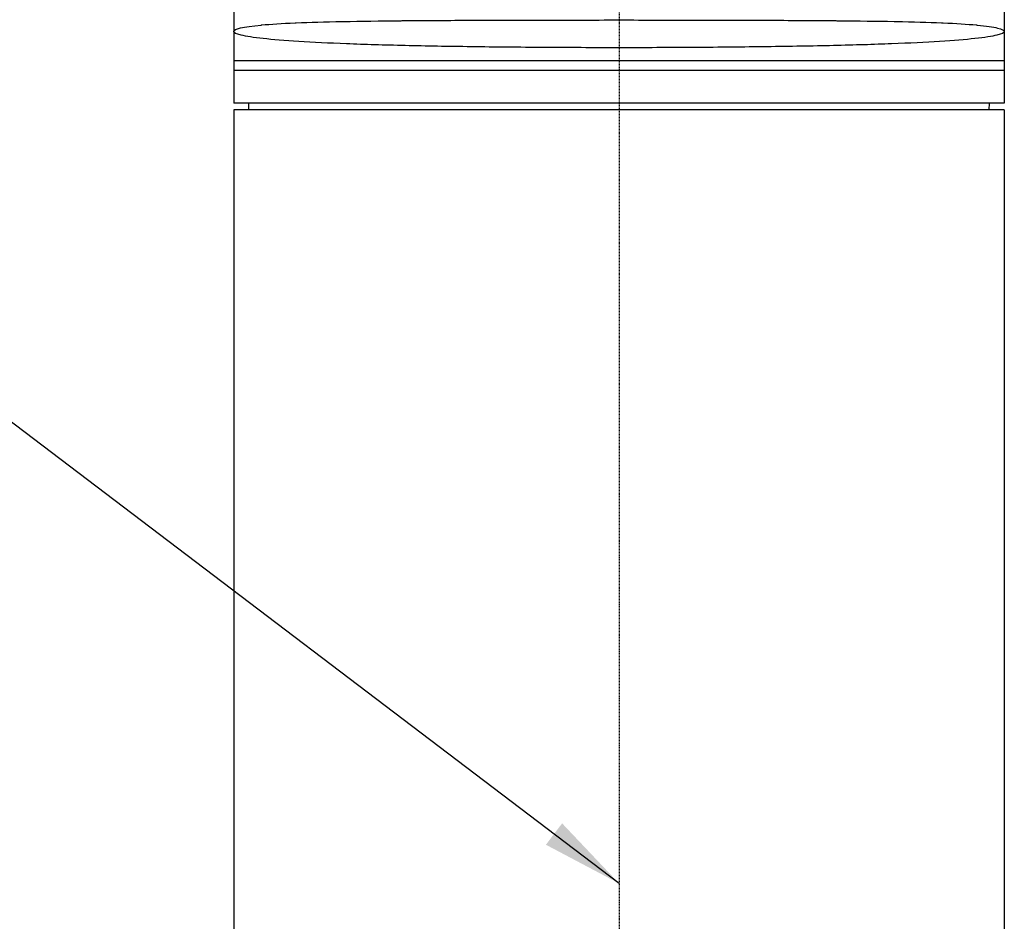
# Model space of a CAD drawing. Header units: millimetres. Extents: x 0 to 5219, y 0 to 2970.
# Tile 181 of 229: x 2701 to 2852, y 1351 to 1489. Entities that reach past the tile are written whole.
import ezdxf

# ---------------------------------------------------------------- set-up
doc = ezdxf.new("R2010")
doc.units = ezdxf.units.MM
doc.header["$LTSCALE"] = 0.2
doc.linetypes.add('CENTER2', pattern=[1.125, 0.75, -0.125, 0.125, -0.125])
doc.layers.add('02_Center Line', color=1, linetype='CENTER2')
doc.styles.add('Rainbow-5.0 Style', font='malgunsl.ttf')
doc.dimstyles.new('Rainbow-5.0 Style', dxfattribs={"dimtxt": 4, "dimasz": 2.5, "dimexe": 1, "dimexo": 1, "dimgap": 1, "dimtad": 1, "dimdsep": 46, "dimtxsty": 'Rainbow-5.0 Style', "dimcen": 0, "dimclrd": 251, "dimclre": 251, "dimclrt": 7, "dimazin": 3, "dimtp": 0.1, "dimtm": 0.1, "dimtfac": 0.61, "dimtmove": 0, "dimatfit": 3, "dimfxl": 1, "dimlwd": -1, "dimlwe": -1, "dimarcsym": 1})

# ---------------------------------------------------------------- blocks, each defined once
blk = doc.blocks.new('Blk$A16R1-4W24P')
for p, q in [((-59, 883.9), (-59, 735.5)), ((59, 883.9), (59, 735.5)), ((59, 742), (-59, 742)), ((59, 740.5), (-59, 740.5)), ((59, 735.5), (-59, 735.5)), ((59, 734.5), (-59, 734.5)), ((-59, 734.5), (-59, 336.2)), ((-56.7, 734.5), (-56.71, 735.5)), ((56.7, 734.5), (56.71, 735.5)), ((59, 734.5), (59, 336.2))]:
    blk.add_line(p, q)
for points, knots in [([(-59, 746.5), (-59, 746.88), (-57.58, 747.23), (-54.81, 747.49), (-54.78, 747.49), (-54.75, 747.5), (-54.72, 747.5), (-53.34, 747.63), (-51.62, 747.73), (-49.59, 747.82), (-49.53, 747.82), (-49.48, 747.82), (-49.42, 747.83), (-47.37, 747.91), (-45.03, 747.98), (-42.41, 748.03), (-42.34, 748.03), (-42.27, 748.03), (-42.2, 748.03), (-39.55, 748.09), (-36.59, 748.12), (-33.46, 748.15), (-33.38, 748.15), (-33.31, 748.15), (-33.23, 748.16), (-30.06, 748.18), (-26.7, 748.2), (-23.15, 748.22), (-23.09, 748.22), (-23.04, 748.22), (-22.98, 748.22), (-21.21, 748.23), (-19.39, 748.23), (-17.55, 748.24), (-15.66, 748.24), (-13.74, 748.25), (-11.81, 748.25), (-11.79, 748.25), (-11.77, 748.25), (-11.75, 748.25), (-7.93, 748.25), (-4.04, 748.26), (-0.08, 748.26), (-0.05, 748.26), (-0.03, 748.26), (0, 748.26), (4.01, 748.26), (7.97, 748.25), (11.88, 748.25), (15.68, 748.24), (19.37, 748.23), (22.9, 748.22), (23, 748.22), (23.1, 748.22), (23.2, 748.22), (25.01, 748.21), (26.77, 748.2), (28.5, 748.19), (30.1, 748.18), (31.68, 748.17), (33.19, 748.16), (33.31, 748.15), (33.43, 748.15), (33.54, 748.15), (36.65, 748.12), (39.51, 748.09), (42.12, 748.04), (42.23, 748.03), (42.34, 748.03), (42.44, 748.03), (45.03, 747.98), (47.38, 747.91), (49.4, 747.83), (49.48, 747.82), (49.56, 747.82), (49.64, 747.82), (51.63, 747.73), (53.32, 747.63), (54.69, 747.5), (54.73, 747.5), (54.78, 747.49), (54.83, 747.49), (55.52, 747.42), (56.14, 747.35), (56.66, 747.28), (57.18, 747.2), (57.62, 747.12), (57.96, 747.03), (58.66, 746.86), (59, 746.69), (59, 746.5)], [0, 0, 0, 0, 0.123722, 0.123722, 0.123722, 0.125, 0.125, 0.125, 0.185856, 0.185856, 0.185856, 0.1875, 0.1875, 0.1875, 0.248307, 0.248307, 0.248307, 0.25, 0.25, 0.25, 0.311031, 0.311031, 0.311031, 0.3125, 0.3125, 0.3125, 0.374024, 0.374024, 0.374024, 0.375, 0.375, 0.375, 0.405578, 0.405578, 0.405578, 0.437167, 0.437167, 0.437167, 0.4375, 0.4375, 0.4375, 0.5, 0.5, 0.5, 0.500409, 0.500409, 0.500409, 0.563613, 0.563613, 0.563613, 0.625, 0.625, 0.625, 0.626773, 0.626773, 0.626773, 0.658295, 0.658295, 0.658295, 0.6875, 0.6875, 0.6875, 0.689747, 0.689747, 0.689747, 0.75, 0.75, 0.75, 0.752488, 0.752488, 0.752488, 0.8125, 0.8125, 0.8125, 0.814922, 0.814922, 0.814922, 0.875, 0.875, 0.875, 0.87706, 0.87706, 0.87706, 0.907872, 0.907872, 0.907872, 0.93849, 0.93849, 0.93849, 1, 1, 1, 1]), ([(59, 746.5), (59, 746.31), (58.62, 746.12), (57.87, 745.93), (57.5, 745.84), (57.03, 745.75), (56.47, 745.66), (55.91, 745.58), (55.25, 745.49), (54.51, 745.41), (53.04, 745.25), (51.23, 745.1), (49.09, 744.96), (46.95, 744.83), (44.47, 744.71), (41.75, 744.61), (39.03, 744.5), (36.06, 744.42), (32.84, 744.34), (31.23, 744.3), (29.55, 744.27), (27.85, 744.24), (26.15, 744.21), (24.41, 744.18), (22.64, 744.16), (19.09, 744.11), (15.38, 744.07), (11.57, 744.05), (7.75, 744.03), (3.9, 744.01), (0, 744.01), (-3.9, 744.01), (-7.73, 744.03), (-11.5, 744.05), (-13.38, 744.06), (-15.25, 744.08), (-17.1, 744.09), (-18.96, 744.11), (-20.8, 744.13), (-22.59, 744.16), (-26.16, 744.2), (-29.55, 744.26), (-32.75, 744.34), (-35.96, 744.41), (-38.99, 744.5), (-41.71, 744.61), (-44.43, 744.71), (-46.88, 744.83), (-49.03, 744.96), (-51.19, 745.1), (-53.02, 745.25), (-54.49, 745.41), (-55.97, 745.57), (-57.09, 745.75), (-57.85, 745.93), (-58.61, 746.12), (-59, 746.31), (-59, 746.5)], [0, 0, 0, 0, 0.0625, 0.0625, 0.0625, 0.093761, 0.093761, 0.093761, 0.125, 0.125, 0.125, 0.1875, 0.1875, 0.1875, 0.25, 0.25, 0.25, 0.3125, 0.3125, 0.3125, 0.343762, 0.343762, 0.343762, 0.375, 0.375, 0.375, 0.437505, 0.437505, 0.437505, 0.5, 0.5, 0.5, 0.562494, 0.562494, 0.562494, 0.593742, 0.593742, 0.593742, 0.62499, 0.62499, 0.62499, 0.687486, 0.687486, 0.687486, 0.749983, 0.749983, 0.749983, 0.812483, 0.812483, 0.812483, 0.874986, 0.874986, 0.874986, 0.9375, 0.9375, 0.9375, 1, 1, 1, 1])]:
    blk.add_open_spline(points, degree=3, knots=knots)
at = {"layer": '02_Center Line'}
blk.add_line((0, 1565), (0, -20), dxfattribs=at)

msp = doc.modelspace()

# ---------------------------------------------------------------- block references
msp.add_blockref('Blk$A16R1-4W24P', (2793.105, 740.896))

# ---------------------------------------------------------------- leaders
at = {"annotation_type": 0, "has_hookline": 1, "hookline_direction": 1, "text_width": 94.488}
msp.add_leader([(2793.105, 1356.897), (2661.649, 1456.728), (2649.149, 1456.728)], dimstyle='Rainbow-5.0 Style', override={"dimscale": 5, "dimgap": 1, "dimtad": 1}, dxfattribs=at)

doc.saveas('drawing.dxf')
